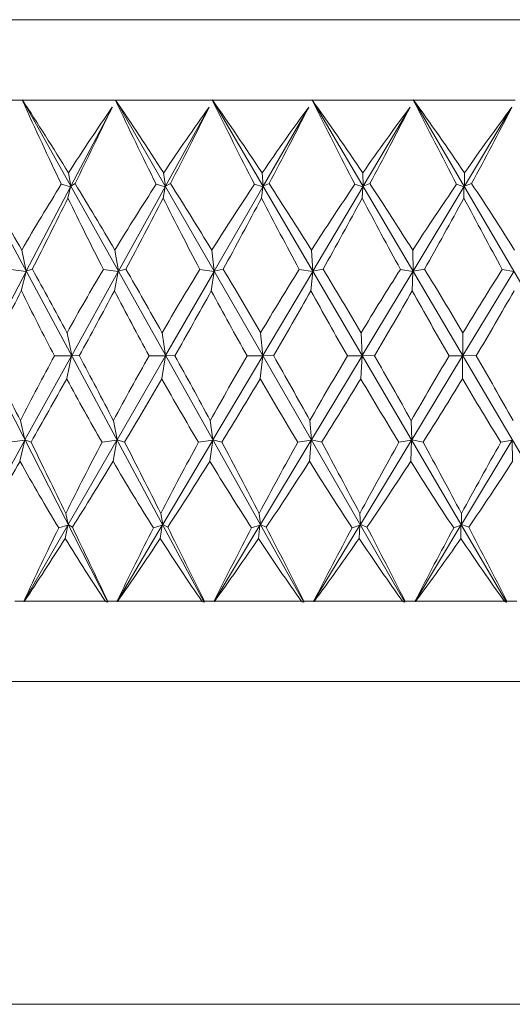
# Model space of a CAD drawing. Header units: inches. Extents: x 0.7 to 15.2, y 0.4 to 10.7.
# Tile 7 of 21: x 5.477 to 6.244, y 5.551 to 7.083. Entities that reach past the tile are written whole.
import ezdxf

# ---------------------------------------------------------------- set-up
doc = ezdxf.new("R2010")
doc.units = ezdxf.units.IN
doc.header["$MEASUREMENT"] = 0

msp = doc.modelspace()

# ---------------------------------------------------------------- linework, layer by layer
at = {"color": 7, "linetype": 'Continuous', "lineweight": 15}
for p, q in [((4.777, 7.0827), (6.167, 7.0827)), ((6.167, 7.0827), (7.557, 7.0827)), ((5.6144, 6.1763), (5.2156, 6.9578)), ((5.7647, 6.1763), (5.344, 6.9578)), ((5.3442, 6.9577), (5.4814, 6.9577)), ((5.4814, 6.9577), (5.4815, 6.9578)), ((5.4815, 6.9578), (5.4817, 6.9577)), ((5.9195, 6.1763), (5.4815, 6.9578)), ((5.4817, 6.9577), (5.6263, 6.9577)), ((5.6263, 6.9577), (5.6264, 6.9578)), ((5.6264, 6.9578), (5.6266, 6.9577)), ((6.0769, 6.1763), (5.6264, 6.9578)), ((5.6266, 6.9577), (5.7772, 6.9577)), ((5.7772, 6.9577), (5.7773, 6.9578)), ((6.2353, 6.1763), (5.7773, 6.9578)), ((5.7773, 6.9578), (5.7775, 6.9577)), ((5.7775, 6.9577), (5.9324, 6.9577)), ((5.9324, 6.9577), (5.9325, 6.9578)), ((6.393, 6.1763), (5.9325, 6.9578)), ((5.9325, 6.9578), (5.9327, 6.9577)), ((5.9327, 6.9577), (6.0901, 6.9577)), ((6.0901, 6.9577), (6.0902, 6.9578)), ((6.5482, 6.1763), (6.0902, 6.9578)), ((6.0902, 6.9578), (6.0905, 6.9577)), ((6.0905, 6.9577), (6.2487, 6.9577)), ((5.6216, 6.9464), (5.5572, 6.8237)), ((5.7723, 6.9464), (5.7044, 6.8237)), ((5.9274, 6.9464), (5.8566, 6.8237)), ((6.0851, 6.9464), (6.0123, 6.8237)), ((6.2436, 6.9464), (6.1696, 6.8237)), ((5.5572, 6.8237), (5.5533, 6.8442)), ((5.7044, 6.8237), (5.7015, 6.8442)), ((5.8566, 6.8237), (5.8548, 6.8442)), ((6.0123, 6.8237), (6.0114, 6.8442)), ((6.1698, 6.8442), (6.1696, 6.8237)), ((5.5565, 6.8225), (5.4876, 6.6913)), ((5.5422, 6.8266), (5.5565, 6.8225)), ((5.5565, 6.8225), (5.5525, 6.8052)), ((5.5635, 6.8276), (5.5572, 6.8237)), ((5.7037, 6.8225), (5.631, 6.6913)), ((5.6899, 6.8266), (5.7037, 6.8225)), ((5.7037, 6.8225), (5.7006, 6.8052)), ((5.7121, 6.8276), (5.7044, 6.8237)), ((5.8559, 6.8225), (5.7803, 6.6913)), ((5.8428, 6.8266), (5.8559, 6.8225)), ((5.8559, 6.8225), (5.8538, 6.8052)), ((5.8656, 6.8276), (5.8566, 6.8237)), ((6.0116, 6.8225), (5.9338, 6.6913)), ((5.9993, 6.8266), (6.0116, 6.8225)), ((6.0116, 6.8225), (6.0104, 6.8052)), ((6.0225, 6.8276), (6.0123, 6.8237)), ((6.1689, 6.8225), (6.0898, 6.6913)), ((6.1689, 6.8225), (6.1576, 6.8266)), ((6.1688, 6.8052), (6.1689, 6.8225)), ((6.1696, 6.8237), (6.1809, 6.8276)), ((5.4876, 6.6913), (5.4805, 6.7241)), ((5.631, 6.6913), (5.6255, 6.7241)), ((5.7803, 6.6913), (5.7763, 6.7241)), ((5.9338, 6.6913), (5.9315, 6.7241)), ((6.0898, 6.6913), (6.0892, 6.7241)), ((5.4874, 6.6908), (5.4187, 6.56)), ((5.4635, 6.6942), (5.4874, 6.6908)), ((5.4874, 6.6908), (5.4799, 6.6608)), ((5.497, 6.6945), (5.4876, 6.6913)), ((5.6307, 6.6908), (5.5583, 6.56)), ((5.6076, 6.6942), (5.6307, 6.6908)), ((5.6307, 6.6908), (5.6248, 6.6608)), ((5.6427, 6.6945), (5.631, 6.6913)), ((5.78, 6.6908), (5.7045, 6.56)), ((5.7578, 6.6942), (5.78, 6.6908)), ((5.78, 6.6908), (5.7756, 6.6608)), ((5.7942, 6.6945), (5.7803, 6.6913)), ((5.9335, 6.6908), (5.8559, 6.56)), ((5.9125, 6.6942), (5.9335, 6.6908)), ((5.9335, 6.6908), (5.9308, 6.6608)), ((5.9497, 6.6945), (5.9338, 6.6913)), ((6.0895, 6.6908), (6.0106, 6.56)), ((6.07, 6.6942), (6.0895, 6.6908)), ((6.0895, 6.6908), (6.0885, 6.6608)), ((6.1076, 6.6945), (6.0898, 6.6913)), ((6.2464, 6.6908), (6.1671, 6.56)), ((6.2464, 6.6908), (6.2286, 6.6942)), ((5.5511, 6.5955), (5.5508, 6.596)), ((5.5583, 6.56), (5.5511, 6.5955)), ((5.6991, 6.5955), (5.6988, 6.596)), ((5.7045, 6.56), (5.6991, 6.5955)), ((5.8523, 6.5955), (5.852, 6.596)), ((5.8559, 6.56), (5.8523, 6.5955)), ((6.0089, 6.5955), (6.0086, 6.596)), ((6.0106, 6.56), (6.0089, 6.5955)), ((6.1673, 6.5955), (6.167, 6.596)), ((6.1671, 6.56), (6.1673, 6.5955)), ((5.4856, 6.4288), (5.5581, 6.5597)), ((5.5581, 6.5597), (5.5315, 6.5598)), ((5.5581, 6.5597), (5.5505, 6.5242)), ((5.5583, 6.56), (5.5702, 6.5598)), ((5.6289, 6.4288), (5.7044, 6.5597)), ((5.7044, 6.5597), (5.6787, 6.5598)), ((5.7044, 6.5597), (5.6985, 6.5242)), ((5.7045, 6.56), (5.719, 6.5598)), ((5.7781, 6.4288), (5.8557, 6.5597)), ((5.8557, 6.5597), (5.8313, 6.5598)), ((5.8557, 6.5597), (5.8517, 6.5242)), ((5.8559, 6.56), (5.8727, 6.5598)), ((5.9315, 6.4288), (6.0104, 6.5597)), ((6.0104, 6.5597), (5.9876, 6.5598)), ((6.0104, 6.5597), (6.0083, 6.5242)), ((6.0106, 6.56), (6.0297, 6.5598)), ((6.0876, 6.4288), (6.1669, 6.5597)), ((6.1669, 6.5597), (6.1458, 6.5598)), ((6.1669, 6.5597), (6.1667, 6.5242)), ((6.1671, 6.56), (6.1881, 6.5598)), ((5.5505, 6.5242), (5.5508, 6.5236)), ((5.6985, 6.5242), (5.6988, 6.5236)), ((5.8517, 6.5242), (5.852, 6.5236)), ((6.0083, 6.5242), (6.0086, 6.5236)), ((6.1667, 6.5242), (6.167, 6.5236)), ((5.4785, 6.4588), (5.4856, 6.4288)), ((5.6233, 6.4588), (5.6289, 6.4288)), ((5.7741, 6.4588), (5.7781, 6.4288)), ((5.9292, 6.4588), (5.9315, 6.4288)), ((6.0869, 6.4588), (6.0876, 6.4288)), ((5.4127, 6.2972), (5.4854, 6.4284)), ((5.4854, 6.4284), (5.4615, 6.4252)), ((5.4778, 6.3956), (5.4854, 6.4284)), ((5.4856, 6.4288), (5.495, 6.4254)), ((5.553, 6.2972), (5.6286, 6.4284)), ((5.6286, 6.4284), (5.6055, 6.4252)), ((5.6227, 6.3956), (5.6286, 6.4284)), ((5.6289, 6.4288), (5.6406, 6.4254)), ((5.7, 6.2972), (5.7778, 6.4284)), ((5.7778, 6.4284), (5.7557, 6.4252)), ((5.7734, 6.3956), (5.7778, 6.4284)), ((5.7781, 6.4288), (5.792, 6.4254)), ((5.8521, 6.2972), (5.9312, 6.4284)), ((5.9312, 6.4284), (5.9103, 6.4252)), ((5.9285, 6.3956), (5.9312, 6.4284)), ((5.9315, 6.4288), (5.9475, 6.4254)), ((6.0077, 6.2972), (6.0873, 6.4284)), ((6.0873, 6.4284), (6.0678, 6.4252)), ((6.0862, 6.3956), (6.0873, 6.4284)), ((6.0876, 6.4288), (6.1053, 6.4254)), ((6.165, 6.2972), (6.2441, 6.4284)), ((6.2264, 6.4252), (6.2441, 6.4284)), ((6.2441, 6.4284), (6.2448, 6.3956)), ((5.5491, 6.3144), (5.553, 6.2972)), ((5.6971, 6.3144), (5.7, 6.2972)), ((5.8502, 6.3144), (5.8521, 6.2972)), ((6.0068, 6.3144), (6.0077, 6.2972)), ((6.165, 6.2972), (6.1651, 6.3144)), ((5.553, 6.2972), (5.5594, 6.2931)), ((5.7, 6.2972), (5.7078, 6.2931)), ((5.8521, 6.2972), (5.8612, 6.2931)), ((6.0077, 6.2972), (6.018, 6.2931)), ((6.1764, 6.2931), (6.165, 6.2972)), ((5.4839, 6.1773), (5.5523, 6.296)), ((5.5523, 6.296), (5.5381, 6.292)), ((5.5482, 6.2754), (5.5523, 6.296)), ((5.6289, 6.1773), (5.6993, 6.296)), ((5.6993, 6.296), (5.6856, 6.292)), ((5.6961, 6.2754), (5.6993, 6.296)), ((5.7799, 6.1773), (5.8514, 6.296)), ((5.8514, 6.296), (5.8384, 6.292)), ((5.8492, 6.2754), (5.8514, 6.296)), ((5.935, 6.1773), (6.007, 6.296)), ((6.007, 6.296), (5.9948, 6.292)), ((6.0058, 6.2754), (6.007, 6.296)), ((6.0928, 6.1773), (6.1643, 6.296)), ((6.153, 6.292), (6.1643, 6.296)), ((6.1643, 6.296), (6.1642, 6.2754)), ((5.4699, 6.1777), (5.4836, 6.1777)), ((5.4839, 6.1773), (5.4836, 6.1777)), ((5.4845, 6.1777), (5.6109, 6.1777)), ((5.6144, 6.1777), (5.6144, 6.1763)), ((5.6144, 6.1777), (5.6287, 6.1777)), ((5.6289, 6.1773), (5.6287, 6.1777)), ((5.6296, 6.1777), (5.7612, 6.1777)), ((5.7648, 6.1777), (5.7647, 6.1763)), ((5.7648, 6.1777), (5.7796, 6.1777)), ((5.7799, 6.1773), (5.7796, 6.1777)), ((5.7806, 6.1777), (5.916, 6.1777)), ((5.9197, 6.1777), (5.9195, 6.1763)), ((5.9197, 6.1777), (5.9349, 6.1777)), ((5.935, 6.1773), (5.9349, 6.1777)), ((5.9359, 6.1777), (6.0736, 6.1777)), ((6.0773, 6.1777), (6.0769, 6.1763)), ((6.0773, 6.1777), (6.0926, 6.1777)), ((6.0928, 6.1773), (6.0926, 6.1777)), ((6.0936, 6.1777), (6.2321, 6.1777)), ((6.2359, 6.1777), (6.2353, 6.1763)), ((6.2359, 6.1777), (6.2512, 6.1777)), ((4.777, 6.0527), (6.167, 6.0527)), ((6.167, 6.0527), (7.557, 6.0527)), ((7.417, 5.5507), (4.917, 5.5507))]:
    msp.add_line(p, q, dxfattribs=at)
for centre, major_axis, ratio, start_param, end_param in [((6.167, 9.5077), (-0.6666, 3.9321), 0.345995, 2.216391, 2.260917), ((6.167, 3.6119), (-1.3407, 3.9315), 0.179438, 5.613774, 5.666167), ((6.167, 9.5077), (-0.8164, 3.9299), 0.324751, 2.207619, 2.252146), ((6.167, 3.6119), (-1.2655, 3.9297), 0.21194, 5.606742, 5.659135), ((6.167, 9.5077), (-0.9514, 3.9285), 0.300113, 2.202421, 2.246948), ((6.167, 3.6119), (-1.1759, 3.9284), 0.243172, 5.602232, 5.654625), ((6.167, 9.5077), (-1.0713, 3.928), 0.272727, 2.200734, 2.245261), ((6.167, 3.6119), (-1.0713, 3.928), 0.272727, 5.600647, 5.65304), ((6.167, 9.5077), (-1.1759, 3.9284), 0.243172, 2.20232, 2.246846), ((6.167, 3.6119), (-0.9514, 3.9285), 0.300113, 5.602334, 5.654727), ((6.167, 3.6729), (0.3253, 3.8427), 0.385057, 0.584697, 0.633457), ((6.167, 9.4467), (1.449, 3.8411), 0.115175, 4.006381, 4.047799), ((6.167, 3.6729), (0.5011, 3.8402), 0.372306, 0.60065, 0.649411), ((6.167, 9.4467), (1.4014, 3.839), 0.149958, 4.017646, 4.059064), ((6.167, 3.6729), (0.6654, 3.8375), 0.354676, 0.613527, 0.662288), ((6.167, 9.4467), (1.3403, 3.8368), 0.184079, 4.027176, 4.068594), ((6.167, 3.6729), (0.8159, 3.8351), 0.332855, 0.6228, 0.671561), ((6.167, 9.4467), (1.2653, 3.8349), 0.217275, 4.034527, 4.075945), ((6.167, 3.6729), (0.9513, 3.8336), 0.307563, 0.628283, 0.677043), ((6.167, 9.4467), (1.1758, 3.8335), 0.249215, 4.03925, 4.080668), ((6.167, 3.6119), (-1.4019, 3.9335), 0.145994, 5.571412, 5.615561), ((6.167, 3.6729), (0.3253, 3.8427), 0.385057, 0.64153, 0.686685), ((6.167, 3.6119), (-1.3407, 3.9315), 0.179438, 5.562282, 5.606432), ((6.167, 3.6729), (0.5011, 3.8402), 0.372306, 0.657484, 0.702639), ((6.167, 3.6119), (-1.2655, 3.9297), 0.21194, 5.555251, 5.5994), ((6.167, 3.6729), (0.6654, 3.8375), 0.354676, 0.670361, 0.715516), ((6.167, 3.6119), (-1.1759, 3.9284), 0.243172, 5.550741, 5.59489), ((6.167, 3.6729), (0.8159, 3.8351), 0.332855, 0.679634, 0.724789), ((6.167, 3.6119), (-1.0713, 3.928), 0.272727, 5.549156, 5.593305), ((6.167, 3.6729), (0.9513, 3.8336), 0.307563, 0.685117, 0.730271), ((6.167, 3.6119), (-0.9514, 3.9285), 0.300113, 5.550842, 5.594992), ((6.167, 9.4467), (1.449, 3.8411), 0.115175, 3.957976, 3.998393), ((6.167, 9.5077), (-0.6666, 3.9321), 0.345995, 2.268346, 2.307822), ((6.167, 9.4467), (1.4014, 3.839), 0.149958, 3.969241, 4.009659), ((6.167, 9.5077), (-0.8164, 3.9299), 0.324751, 2.259574, 2.299051), ((6.167, 9.4467), (1.3403, 3.8368), 0.184079, 3.978771, 4.019189), ((6.167, 9.5077), (-0.9514, 3.9285), 0.300113, 2.254376, 2.293853), ((6.167, 9.4467), (1.2653, 3.8349), 0.217275, 3.986122, 4.026539), ((6.167, 9.5077), (-1.0713, 3.928), 0.272727, 2.252689, 2.292166), ((6.167, 9.4467), (1.1758, 3.8335), 0.249215, 3.990844, 4.031262), ((6.167, 9.5077), (-1.1759, 3.9284), 0.243172, 2.254274, 2.293751), ((6.167, 3.6119), (-1.4019, 3.9335), 0.145994, 5.520044, 5.559247), ((6.167, 3.6729), (0.5011, 3.8402), 0.372306, 0.715299, 0.75579), ((6.167, 3.6119), (-1.3407, 3.9315), 0.179438, 5.510914, 5.550117), ((6.167, 3.6729), (0.6654, 3.8375), 0.354676, 0.728176, 0.768666), ((6.167, 3.6119), (-1.2655, 3.9297), 0.21194, 5.503882, 5.543085), ((6.167, 3.6729), (0.8159, 3.8351), 0.332855, 0.737449, 0.77794), ((6.167, 3.6119), (-1.1759, 3.9284), 0.243172, 5.499372, 5.538576), ((6.167, 3.6729), (0.9513, 3.8336), 0.307563, 0.742932, 0.783422), ((6.167, 3.6119), (-1.0713, 3.928), 0.272727, 5.497787, 5.53699), ((6.167, 3.6729), (1.0713, 3.833), 0.279482, 0.744707, 0.785198), ((6.167, 9.4467), (1.449, 3.8411), 0.115175, 3.906427, 3.945349), ((6.167, 9.5077), (-0.5034, 3.9346), 0.363171, 2.332178, 2.37004), ((6.167, 9.4467), (1.4014, 3.839), 0.149958, 3.917693, 3.956615), ((6.167, 9.5077), (-0.6666, 3.9321), 0.345995, 2.320021, 2.357883), ((6.167, 9.4467), (1.3403, 3.8368), 0.184079, 3.927223, 3.966145), ((6.167, 9.5077), (-0.8164, 3.9299), 0.324751, 2.31125, 2.349111), ((6.167, 9.4467), (1.2653, 3.8349), 0.217275, 3.934573, 3.973495), ((6.167, 9.5077), (-0.9514, 3.9285), 0.300113, 2.306052, 2.343913), ((6.167, 9.4467), (1.1758, 3.8335), 0.249215, 3.939296, 3.978218), ((6.167, 9.5077), (-1.0713, 3.928), 0.272727, 2.304365, 2.342226), ((6.167, 9.4467), (1.0713, 3.833), 0.279482, 3.940959, 3.979881), ((6.167, 3.6119), (-1.4496, 3.9355), 0.111871, 5.479017, 5.516879), ((6.167, 3.6729), (0.5011, 3.8402), 0.372306, 0.769958, 0.80888), ((6.167, 3.6119), (-1.4019, 3.9335), 0.145994, 5.468214, 5.506075), ((6.167, 3.6729), (0.6654, 3.8375), 0.354676, 0.782835, 0.821757), ((6.167, 3.6119), (-1.3407, 3.9315), 0.179438, 5.459084, 5.496946), ((6.167, 3.6729), (0.8159, 3.8351), 0.332855, 0.792108, 0.83103), ((6.167, 3.6119), (-1.2655, 3.9297), 0.21194, 5.452053, 5.489914), ((6.167, 3.6729), (0.9513, 3.8336), 0.307563, 0.797591, 0.836513), ((6.167, 3.6119), (-1.1759, 3.9284), 0.243172, 5.447543, 5.485404), ((6.167, 3.6729), (1.0713, 3.833), 0.279482, 0.799366, 0.838288), ((6.167, 3.6119), (-1.0713, 3.928), 0.272727, 5.445958, 5.483819), ((6.167, 9.4467), (1.4014, 3.839), 0.149958, 3.863033, 3.903524), ((6.167, 9.5077), (-0.5034, 3.9346), 0.363171, 2.384008, 2.423211), ((6.167, 9.4467), (1.3403, 3.8368), 0.184079, 3.872563, 3.913054), ((6.167, 9.5077), (-0.6666, 3.9321), 0.345995, 2.371851, 2.411054), ((6.167, 9.4467), (1.2653, 3.8349), 0.217275, 3.879914, 3.920404), ((6.167, 9.5077), (-0.8164, 3.9299), 0.324751, 2.363079, 2.402282), ((6.167, 9.4467), (1.1758, 3.8335), 0.249215, 3.884637, 3.925127), ((6.167, 9.5077), (-0.9514, 3.9285), 0.300113, 2.357881, 2.397085), ((6.167, 9.4467), (1.0713, 3.833), 0.279482, 3.8863, 3.92679), ((6.167, 9.5077), (-1.0713, 3.928), 0.272727, 2.356194, 2.395398), ((6.167, 3.6119), (-1.4496, 3.9355), 0.111871, 5.427342, 5.466818), ((6.167, 3.6729), (0.6654, 3.8375), 0.354676, 0.834384, 0.874801), ((6.167, 3.6119), (-1.4019, 3.9335), 0.145994, 5.416539, 5.456015), ((6.167, 3.6729), (0.8159, 3.8351), 0.332855, 0.843657, 0.884075), ((6.167, 3.6119), (-1.3407, 3.9315), 0.179438, 5.407409, 5.446886), ((6.167, 3.6729), (0.9513, 3.8336), 0.307563, 0.849139, 0.889557), ((6.167, 3.6119), (-1.2655, 3.9297), 0.21194, 5.400377, 5.439854), ((6.167, 3.6729), (1.0713, 3.833), 0.279482, 0.850915, 0.891333), ((6.167, 3.6119), (-1.1759, 3.9284), 0.243172, 5.395867, 5.435344), ((6.167, 3.6729), (1.1758, 3.8335), 0.249215, 0.849252, 0.88967), ((6.167, 9.4467), (1.4014, 3.839), 0.149958, 3.805218, 3.850373), ((6.167, 9.5077), (-0.3291, 3.9369), 0.375635, 2.45042, 2.49457), ((6.167, 9.4467), (1.3403, 3.8368), 0.184079, 3.814748, 3.859903), ((6.167, 9.5077), (-0.5034, 3.9346), 0.363171, 2.435376, 2.479526), ((6.167, 9.4467), (1.2653, 3.8349), 0.217275, 3.822099, 3.867254), ((6.167, 9.5077), (-0.6666, 3.9321), 0.345995, 2.423219, 2.467369), ((6.167, 9.4467), (1.1758, 3.8335), 0.249215, 3.826822, 3.871976), ((6.167, 9.5077), (-0.8164, 3.9299), 0.324751, 2.414448, 2.458597), ((6.167, 9.4467), (1.0713, 3.833), 0.279482, 3.828485, 3.873639), ((6.167, 9.5077), (-0.9514, 3.9285), 0.300113, 2.40925, 2.453399), ((6.167, 9.4467), (0.9513, 3.8336), 0.307563, 3.826709, 3.871864), ((6.167, 3.6729), (0.6654, 3.8375), 0.354676, 0.882789, 0.922688), ((6.167, 3.6119), (-1.4496, 3.9355), 0.111871, 5.380629, 5.419914), ((6.167, 3.6729), (0.8159, 3.8351), 0.332855, 0.892062, 0.931961), ((6.167, 3.6119), (-1.4019, 3.9335), 0.145994, 5.369826, 5.40911), ((6.167, 3.6729), (0.9513, 3.8336), 0.307563, 0.897545, 0.937443), ((6.167, 3.6119), (-1.3407, 3.9315), 0.179438, 5.360696, 5.399981), ((6.167, 3.6729), (1.0713, 3.833), 0.279482, 0.89932, 0.939219), ((6.167, 3.6119), (-1.2655, 3.9297), 0.21194, 5.353664, 5.392949), ((6.167, 3.6729), (1.1758, 3.8335), 0.249215, 0.897657, 0.937556), ((6.167, 3.6119), (-1.1759, 3.9284), 0.243172, 5.349154, 5.388439), ((6.167, 9.4467), (1.3403, 3.8368), 0.184079, 3.76011, 3.806675), ((6.167, 9.5077), (-0.3291, 3.9369), 0.375635, 2.501912, 2.546796), ((6.167, 9.4467), (1.2653, 3.8349), 0.217275, 3.76746, 3.814025), ((6.167, 9.5077), (-0.5034, 3.9346), 0.363171, 2.486868, 2.531752), ((6.167, 9.4467), (1.1758, 3.8335), 0.249215, 3.772183, 3.818748), ((6.167, 9.5077), (-0.6666, 3.9321), 0.345995, 2.474711, 2.519595), ((6.167, 9.4467), (1.0713, 3.833), 0.279482, 3.773846, 3.820411), ((6.167, 9.5077), (-0.8164, 3.9299), 0.324751, 2.465939, 2.510824), ((6.167, 9.4467), (0.9513, 3.8336), 0.307563, 3.772071, 3.818636), ((6.167, 9.5077), (-0.9514, 3.9285), 0.300113, 2.460741, 2.505626)]:
    msp.add_ellipse(centre, major_axis=major_axis, ratio=ratio, start_param=start_param, end_param=end_param, dxfattribs=at)
for points in [[(5.4845, 6.1777), (5.4843, 6.1776), (5.4841, 6.1774), (5.4839, 6.1773)], [(5.6144, 6.1763), (5.6132, 6.1767), (5.6121, 6.1772), (5.6109, 6.1777)], [(5.6296, 6.1777), (5.6294, 6.1776), (5.6292, 6.1774), (5.6289, 6.1773)], [(5.7647, 6.1763), (5.7636, 6.1767), (5.7624, 6.1772), (5.7612, 6.1777)], [(5.7806, 6.1777), (5.7804, 6.1776), (5.7801, 6.1774), (5.7799, 6.1773)], [(5.9195, 6.1763), (5.9183, 6.1767), (5.9172, 6.1772), (5.916, 6.1777)], [(5.9359, 6.1777), (5.9356, 6.1776), (5.9353, 6.1774), (5.935, 6.1773)], [(6.0769, 6.1763), (6.0758, 6.1767), (6.0747, 6.1772), (6.0736, 6.1777)], [(6.0936, 6.1777), (6.0934, 6.1776), (6.0931, 6.1774), (6.0928, 6.1773)], [(6.2353, 6.1763), (6.2343, 6.1767), (6.2332, 6.1772), (6.2321, 6.1777)]]:
    msp.add_open_spline(points, degree=3, dxfattribs=at)

doc.saveas('drawing.dxf')
